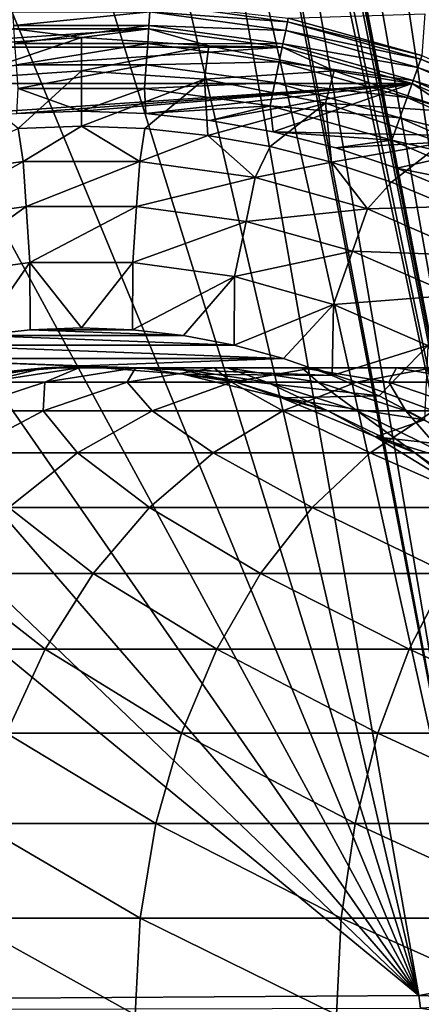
# Model space of a CAD drawing. Header units: metres. Extents: x -42 to 163, y -93 to 90.
# Tile 133 of 232: x 52.19 to 57.46, y 0.14 to 13.04. Entities that reach past the tile are written whole.
import ezdxf

# ---------------------------------------------------------------- set-up
doc = ezdxf.new("R2010")
doc.units = ezdxf.units.M
doc.layers.add('solid_500770_SW0001', color=7, linetype='CONTINUOUS')

msp = doc.modelspace()

# ---------------------------------------------------------------- linework, layer by layer
at = {"layer": 'solid_500770_SW0001'}
for points in [[(17.289604, 8.601025, -10.93483), (51.633614, 43.195736, -10.820309), (52.761234, 42.068115, -11.71446)], [(17.407101, 7.765466, -11.334336), (17.289604, 8.601025, -10.93483), (52.761234, 42.068115, -11.71446)], [(17.530239, 6.890604, -11.696574), (17.407101, 7.765466, -11.334336), (52.761234, 42.068115, -11.71446)], [(17.658554, 5.979508, -12.018311), (17.530239, 6.890604, -11.696574), (52.761234, 42.068115, -11.71446)], [(17.658554, 5.979508, -12.018311), (52.761234, 42.068115, -11.71446), (53.966671, 40.862679, -12.375134)], [(17.791288, 5.035339, -12.296562), (17.658554, 5.979508, -12.018311), (53.966671, 40.862679, -12.375134)], [(17.928144, 4.063588, -12.528321), (17.791288, 5.035339, -12.296562), (53.966671, 40.862679, -12.375134)], [(17.928144, 4.063588, -12.528321), (53.966671, 40.862679, -12.375134), (55.225922, 39.603424, -12.789154)], [(18.06818, 3.068676, -12.711246), (17.928144, 4.063588, -12.528321), (55.225922, 39.603424, -12.789154)], [(18.210609, 2.056142, -12.843354), (18.06818, 3.068676, -12.711246), (55.225922, 39.603424, -12.789154)], [(18.210609, 2.056142, -12.843354), (55.225922, 39.603424, -12.789154), (56.513908, 38.315437, -12.948244)], [(18.355236, 1.032258, -12.923227), (18.210609, 2.056142, -12.843354), (56.513908, 38.315437, -12.948244)], [(51.630558, 33.130558, -12.95), (18.355236, 1.032258, -12.923227), (56.513908, 38.315437, -12.948244)], [(53.548096, 32.291439, 12.832207), (54.051964, 27.034975, 12.881921), (59.185211, 0.561601, 12.826481)], [(54.49062, 31.879005, 12.686459), (53.548096, 32.291439, 12.832207), (59.185211, 0.561601, 12.826481)], [(54.49062, 31.879005, 12.686459), (59.185211, 0.561601, 12.826481), (60.053341, 0.714649, 12.672635)], [(54.586388, 31.837132, 12.668314), (54.49062, 31.879005, 12.686459), (60.053341, 0.714649, 12.672635)], [(54.586388, 31.837132, 12.668314), (60.053341, 0.714649, 12.672635), (60.908936, 0.86549, 12.458281)], [(55.416317, 31.473764, 12.484596), (54.586388, 31.837132, 12.668314), (60.908936, 0.86549, 12.458281)], [(56.31953, 31.078623, 12.228769), (55.416317, 31.473764, 12.484596), (60.908936, 0.86549, 12.458281)], [(56.31953, 31.078623, 12.228769), (60.908936, 0.86549, 12.458281), (61.74791, 1.013404, 12.184441)], [(57.195465, 30.695314, 11.921589), (56.31953, 31.078623, 12.228769), (61.74791, 1.013404, 12.184441)], [(57.195465, 30.695314, 11.921589), (61.74791, 1.013404, 12.184441), (62.566254, 1.157683, 11.852423)], [(57.523148, 30.551886, 11.790819), (57.195465, 30.695314, 11.921589), (62.566254, 1.157683, 11.852423)], [(54.051964, 27.034975, 12.881921), (54.246582, 26.101309, 12.878846), (59.185211, 0.561601, 12.826481)], [(54.246582, 26.101309, 12.878846), (54.38517, 25.144777, 12.881929), (59.185211, 0.561601, 12.826481)], [(54.38517, 25.144777, 12.881929), (54.446808, 24.47237, 12.887577), (59.185211, 0.561601, 12.826481)], [(54.446808, 24.47237, 12.887577), (54.483219, 23.249426, 12.903751), (59.185211, 0.561601, 12.826481)], [(54.483219, 23.249426, 12.903751), (54.473408, 22.840221, 12.910337), (59.185211, 0.561601, 12.826481)], [(54.473408, 22.840221, 12.910337), (54.350166, 21.407583, 12.934046), (58.308693, 0.407069, 12.919084)], [(54.473408, 22.840221, 12.910337), (58.308693, 0.407069, 12.919084), (59.185211, 0.561601, 12.826481)], [(54.350166, 21.407583, 12.934046), (54.325138, 21.23159, 12.93667), (58.308693, 0.407069, 12.919084)], [(54.325138, 21.23159, 12.93667), (54.003281, 19.674183, 12.95), (58.308693, 0.407069, 12.919084)], [(53.27861, 18.107286, 12.95), (57.427971, 0.25179, 12.95), (54.003281, 19.674183, 12.95)], [(54.003281, 19.674183, 12.95), (57.427971, 0.25179, 12.95), (58.308693, 0.407069, 12.919084)], [(52.331524, 16.644592, 12.95), (57.427971, 0.25179, 12.95), (53.27861, 18.107286, 12.95)], [(51.182457, 15.326453, 12.95), (57.427971, 0.25179, 12.95), (52.331524, 16.644592, 12.95)], [(49.860359, 14.186941, 12.95), (57.427971, 0.25179, 12.95), (51.182457, 15.326453, 12.95)], [(48.389774, 13.246409, 12.95), (57.427971, 0.25179, 12.95), (49.860359, 14.186941, 12.95)], [(46.799461, 12.523625, 12.95), (57.427971, 0.25179, 12.95), (48.389774, 13.246409, 12.95)], [(53.89896, 13.142351, -31.684608), (53.906952, 13.259172, -31.37738), (55.70396, 13.012179, -31.37738)], [(55.70396, 13.012179, -31.37738), (53.906952, 13.259172, -31.37738), (55.713593, 13.058523, -31.052349)], [(52.113407, 12.961555, -31.958946), (52.10104, 13.142351, -31.684608), (53.89896, 13.142351, -31.684608)], [(53.886593, 12.961555, -31.958946), (52.113407, 12.961555, -31.958946), (53.89896, 13.142351, -31.684608)], [(53.886593, 12.961555, -31.958946), (53.89896, 13.142351, -31.684608), (55.680138, 12.897534, -31.684608)], [(55.680138, 12.897534, -31.684608), (53.89896, 13.142351, -31.684608), (55.70396, 13.012179, -31.37738)], [(55.70396, 13.012179, -31.37738), (55.713593, 13.058523, -31.052349), (57.466454, 12.567395, -31.052349)], [(57.466454, 12.567395, -31.052349), (55.713593, 13.058523, -31.052349), (57.504196, 13.113924, -15.921082)], [(53.883736, 12.919806, -32.5), (52.116264, 12.919806, -32.5), (50.365124, 12.679104, -32.5)], [(55.634876, 12.679104, -32.5), (53.883736, 12.919806, -32.5), (50.365124, 12.679104, -32.5)], [(53, 12.804332, -36.313866), (51.328701, 12.694789, -36.313866), (52.116264, 12.919806, -32.5)], [(52.129555, 12.725472, -32.18721), (52.113407, 12.961555, -31.958946), (53.886593, 12.961555, -31.958946)], [(53, 12.804332, -36.313866), (52.116264, 12.919806, -32.5), (53.883736, 12.919806, -32.5)], [(53.870445, 12.725472, -32.18721), (52.129555, 12.725472, -32.18721), (53.886593, 12.961555, -31.958946)], [(54.671299, 12.694789, -36.313866), (53, 12.804332, -36.313866), (53.883736, 12.919806, -32.5)], [(53.870445, 12.725472, -32.18721), (53.886593, 12.961555, -31.958946), (55.643269, 12.720106, -31.958946)], [(54.671299, 12.694789, -36.313866), (53.883736, 12.919806, -32.5), (55.634876, 12.679104, -32.5)], [(55.643269, 12.720106, -31.958946), (53.886593, 12.961555, -31.958946), (55.680138, 12.897534, -31.684608)], [(55.680138, 12.897534, -31.684608), (55.70396, 13.012179, -31.37738), (57.450603, 12.522794, -31.37738)], [(57.450603, 12.522794, -31.37738), (55.70396, 13.012179, -31.37738), (57.466454, 12.567395, -31.052349)], [(51.38578, 12.261212, -40.113068), (51.328701, 12.694789, -36.313866), (53, 12.804332, -36.313866)], [(53, 12.367014, -40.113068), (51.38578, 12.261212, -40.113068), (53, 12.804332, -36.313866)], [(53, 12.367014, -40.113068), (53, 12.804332, -36.313866), (54.671299, 12.694789, -36.313866)], [(55.643269, 12.720106, -31.958946), (55.680138, 12.897534, -31.684608), (57.411388, 12.41246, -31.684608)], [(57.411388, 12.41246, -31.684608), (55.680138, 12.897534, -31.684608), (57.450603, 12.522794, -31.37738)], [(55.634876, 12.679104, -32.5), (50.365124, 12.679104, -32.5), (48.663422, 12.20231, -32.5)], [(57.336578, 12.20231, -32.5), (55.634876, 12.679104, -32.5), (48.663422, 12.20231, -32.5)], [(52.148708, 12.445445, -32.358437), (52.129555, 12.725472, -32.18721), (53.870445, 12.725472, -32.18721)], [(53.851292, 12.445445, -32.358437), (52.148708, 12.445445, -32.358437), (53.870445, 12.725472, -32.18721)], [(54.61422, 12.261212, -40.113068), (53, 12.367014, -40.113068), (54.671299, 12.694789, -36.313866)], [(53.851292, 12.445445, -32.358437), (53.870445, 12.725472, -32.18721), (55.595123, 12.488421, -32.18721)], [(55.595123, 12.488421, -32.18721), (53.870445, 12.725472, -32.18721), (55.643269, 12.720106, -31.958946)], [(54.61422, 12.261212, -40.113068), (54.671299, 12.694789, -36.313866), (56.314007, 12.368035, -36.313866)], [(56.314007, 12.368035, -36.313866), (54.671299, 12.694789, -36.313866), (55.634876, 12.679104, -32.5)], [(55.595123, 12.488421, -32.18721), (55.643269, 12.720106, -31.958946), (57.350704, 12.241706, -31.958946)], [(56.314007, 12.368035, -36.313866), (55.634876, 12.679104, -32.5), (57.336578, 12.20231, -32.5)], [(57.350704, 12.241706, -31.958946), (55.643269, 12.720106, -31.958946), (57.411388, 12.41246, -31.684608)], [(45.122478, 12.033878, 12.95), (57.427971, 0.25179, 12.95), (46.799461, 12.523625, 12.95)], [(57.411388, 12.41246, -31.684608), (57.450603, 12.522794, -31.37738), (59.114334, 11.800133, -31.37738)], [(57.450603, 12.522794, -31.37738), (57.466454, 12.567395, -31.052349), (59.136112, 11.842159, -31.052349)], [(59.114334, 11.800133, -31.37738), (57.450603, 12.522794, -31.37738), (59.136112, 11.842159, -31.052349)], [(53.851292, 12.445445, -32.358437), (52.169949, 12.134926, -32.464394), (52.148708, 12.445445, -32.358437)], [(53.851292, 12.445445, -32.358437), (53.830051, 12.134926, -32.464394), (52.169949, 12.134926, -32.464394)], [(55.538017, 12.21361, -32.358437), (53.830051, 12.134926, -32.464394), (53.851292, 12.445445, -32.358437)], [(55.538017, 12.21361, -32.358437), (53.851292, 12.445445, -32.358437), (55.595123, 12.488421, -32.18721)], [(55.538017, 12.21361, -32.358437), (55.595123, 12.488421, -32.18721), (57.271458, 12.018734, -32.18721)], [(57.271458, 12.018734, -32.18721), (55.595123, 12.488421, -32.18721), (57.350704, 12.241706, -31.958946)], [(57.350704, 12.241706, -31.958946), (57.411388, 12.41246, -31.684608), (59.060463, 11.696166, -31.684608)], [(59.060463, 11.696166, -31.684608), (57.411388, 12.41246, -31.684608), (59.114334, 11.800133, -31.37738)], [(52.169506, 11.61181, -43.864006), (51.38578, 12.261212, -40.113068), (53, 12.367014, -40.113068)], [(53, 11.641471, -43.864006), (52.169506, 11.61181, -43.864006), (53, 12.367014, -40.113068)], [(53, 11.641471, -43.864006), (53, 12.367014, -40.113068), (54.61422, 12.261212, -40.113068)], [(53.830494, 11.61181, -43.864006), (53, 11.641471, -43.864006), (54.61422, 12.261212, -40.113068)], [(54.656754, 11.522978, -43.864006), (53.830494, 11.61181, -43.864006), (54.61422, 12.261212, -40.113068)], [(56.200817, 11.945618, -40.113068), (54.61422, 12.261212, -40.113068), (56.314007, 12.368035, -36.313866)], [(54.656754, 11.522978, -43.864006), (54.61422, 12.261212, -40.113068), (56.200817, 11.945618, -40.113068)], [(56.200817, 11.945618, -40.113068), (56.314007, 12.368035, -36.313866), (57.900005, 11.82966, -36.313866)], [(57.900005, 11.82966, -36.313866), (56.314007, 12.368035, -36.313866), (57.336578, 12.20231, -32.5)], [(57.336578, 12.20231, -32.5), (47.041908, 11.497971, -32.5), (52.155312, 11.80822, -32.5)], [(57.336578, 12.20231, -32.5), (48.663422, 12.20231, -32.5), (47.041908, 11.497971, -32.5)], [(57.336578, 12.20231, -32.5), (52.155312, 11.80822, -32.5), (53, 11.838403, -32.5)], [(52.169949, 12.134926, -32.464394), (53, 11.838403, -32.5), (52.155312, 11.80822, -32.5)], [(52.169949, 12.134926, -32.464394), (53.830051, 12.134926, -32.464394), (53, 11.838403, -32.5)], [(57.336578, 12.20231, -32.5), (53, 11.838403, -32.5), (53.844688, 11.80822, -32.5)], [(53.830051, 12.134926, -32.464394), (53.844688, 11.80822, -32.5), (53, 11.838403, -32.5)], [(55.538017, 12.21361, -32.358437), (55.474693, 11.908875, -32.464394), (53.830051, 12.134926, -32.464394)], [(53.830051, 12.134926, -32.464394), (55.474693, 11.908875, -32.464394), (53.844688, 11.80822, -32.5)], [(57.336578, 12.20231, -32.5), (53.844688, 11.80822, -32.5), (54.684811, 11.71788, -32.5)], [(57.336578, 12.20231, -32.5), (54.684811, 11.71788, -32.5), (55.516312, 11.56787, -32.5)], [(57.177464, 11.754258, -32.358437), (55.474693, 11.908875, -32.464394), (55.538017, 12.21361, -32.358437)], [(58.958092, 11.497971, -32.5), (57.336578, 12.20231, -32.5), (55.516312, 11.56787, -32.5)], [(57.177464, 11.754258, -32.358437), (55.538017, 12.21361, -32.358437), (57.271458, 12.018734, -32.18721)], [(57.271458, 12.018734, -32.18721), (57.350704, 12.241706, -31.958946), (58.977093, 11.535265, -31.958946)], [(57.900005, 11.82966, -36.313866), (57.336578, 12.20231, -32.5), (58.958092, 11.497971, -32.5)], [(58.977093, 11.535265, -31.958946), (57.350704, 12.241706, -31.958946), (59.060463, 11.696166, -31.684608)], [(43.392597, 11.787224, 12.95), (57.427971, 0.25179, 12.95), (45.122478, 12.033878, 12.95)], [(57.177464, 11.754258, -32.358437), (57.271458, 12.018734, -32.18721), (58.868225, 11.325161, -32.18721)], [(58.868225, 11.325161, -32.18721), (57.271458, 12.018734, -32.18721), (58.977093, 11.535265, -31.958946)], [(55.474693, 11.908875, -32.464394), (54.684811, 11.71788, -32.5), (53.844688, 11.80822, -32.5)], [(55.474571, 11.375427, -43.864006), (54.656754, 11.522978, -43.864006), (56.200817, 11.945618, -40.113068)], [(55.474693, 11.908875, -32.464394), (55.516312, 11.56787, -32.5), (54.684811, 11.71788, -32.5)], [(56.279781, 11.169909, -43.864006), (55.474571, 11.375427, -43.864006), (56.200817, 11.945618, -40.113068)], [(55.474693, 11.908875, -32.464394), (57.073235, 11.460985, -32.464394), (55.516312, 11.56787, -32.5)], [(57.177464, 11.754258, -32.358437), (57.073235, 11.460985, -32.464394), (55.474693, 11.908875, -32.464394)], [(57.732651, 11.425631, -40.113068), (56.200817, 11.945618, -40.113068), (57.900005, 11.82966, -36.313866)], [(56.279781, 11.169909, -43.864006), (56.200817, 11.945618, -40.113068), (57.732651, 11.425631, -40.113068)], [(43.392597, 11.787224, 12.95), (18.5, 0, 12.95), (57.427971, 0.25179, 12.95)], [(58.739094, 11.075948, -32.358437), (57.073235, 11.460985, -32.464394), (57.177464, 11.754258, -32.358437)], [(58.739094, 11.075948, -32.358437), (57.177464, 11.754258, -32.358437), (58.868225, 11.325161, -32.18721)], [(52.235191, 11.181086, -45.366108), (52.169506, 11.61181, -43.864006), (53, 11.641471, -43.864006)], [(53.764809, 11.181086, -45.366108), (52.235191, 11.181086, -45.366108), (53, 11.641471, -43.864006)], [(53.764809, 11.181086, -45.366108), (53, 11.641471, -43.864006), (53.830494, 11.61181, -43.864006)], [(52.235191, 11.181086, -45.366108), (50.719826, 10.972803, -45.366108), (52.169506, 11.61181, -43.864006)], [(53.764809, 11.181086, -45.366108), (53.830494, 11.61181, -43.864006), (54.656754, 11.522978, -43.864006)], [(55.280174, 10.972803, -45.366108), (53.764809, 11.181086, -45.366108), (54.656754, 11.522978, -43.864006)], [(55.280174, 10.972803, -45.366108), (54.656754, 11.522978, -43.864006), (55.474571, 11.375427, -43.864006)], [(57.073235, 11.460985, -32.464394), (56.335163, 11.358892, -32.5), (55.516312, 11.56787, -32.5)], [(58.958092, 11.497971, -32.5), (55.516312, 11.56787, -32.5), (56.335163, 11.358892, -32.5)], [(58.958092, 11.497971, -32.5), (56.335163, 11.358892, -32.5), (57.137222, 11.091938, -32.5)], [(58.958092, 11.497971, -32.5), (57.137222, 11.091938, -32.5), (57.917934, 10.768534, -32.5)], [(55.280174, 10.972803, -45.366108), (55.474571, 11.375427, -43.864006), (56.279781, 11.169909, -43.864006)], [(57.068275, 10.907473, -43.864006), (56.279781, 11.169909, -43.864006), (57.732651, 11.425631, -40.113068)], [(57.073235, 11.460985, -32.464394), (57.137222, 11.091938, -32.5), (56.335163, 11.358892, -32.5)], [(57.83604, 10.589455, -43.864006), (57.068275, 10.907473, -43.864006), (57.732651, 11.425631, -40.113068)], [(57.073235, 11.460985, -32.464394), (58.595901, 10.799598, -32.464394), (57.137222, 11.091938, -32.5)], [(58.739094, 11.075948, -32.358437), (58.595901, 10.799598, -32.464394), (57.073235, 11.460985, -32.464394)], [(50.839916, 10.394887, -46.819103), (50.719826, 10.972803, -45.366108), (52.235191, 11.181086, -45.366108)], [(52.275475, 10.592199, -46.819103), (50.839916, 10.394887, -46.819103), (52.235191, 11.181086, -45.366108)], [(52.275475, 10.592199, -46.819103), (52.235191, 11.181086, -45.366108), (53.764809, 11.181086, -45.366108)], [(53.724525, 10.592199, -46.819103), (52.275475, 10.592199, -46.819103), (53.764809, 11.181086, -45.366108)], [(53.724525, 10.592199, -46.819103), (53.764809, 11.181086, -45.366108), (55.280174, 10.972803, -45.366108)], [(56.753067, 10.560118, -45.366108), (55.280174, 10.972803, -45.366108), (56.279781, 11.169909, -43.864006)], [(56.753067, 10.560118, -45.366108), (56.279781, 11.169909, -43.864006), (57.068275, 10.907473, -43.864006)], [(55.160084, 10.394887, -46.819103), (53.724525, 10.592199, -46.819103), (55.280174, 10.972803, -45.366108)], [(55.160084, 10.394887, -46.819103), (55.280174, 10.972803, -45.366108), (56.753067, 10.560118, -45.366108)], [(58.595901, 10.799598, -32.464394), (57.917934, 10.768534, -32.5), (57.137222, 11.091938, -32.5)], [(56.753067, 10.560118, -45.366108), (57.068275, 10.907473, -43.864006), (57.83604, 10.589455, -43.864006)], [(50.990219, 9.671594, -48.202522), (50.839916, 10.394887, -46.819103), (52.275475, 10.592199, -46.819103)], [(52.325886, 9.855177, -48.202522), (50.990219, 9.671594, -48.202522), (52.275475, 10.592199, -46.819103)], [(52.325886, 9.855177, -48.202522), (52.275475, 10.592199, -46.819103), (53.724525, 10.592199, -46.819103)], [(53.674114, 9.855177, -48.202522), (52.325886, 9.855177, -48.202522), (53.724525, 10.592199, -46.819103)], [(53.674114, 9.855177, -48.202522), (53.724525, 10.592199, -46.819103), (55.160084, 10.394887, -46.819103)], [(58.156048, 9.950718, -45.366108), (56.753067, 10.560118, -45.366108), (57.83604, 10.589455, -43.864006)], [(56.555401, 10.003937, -46.819103), (55.160084, 10.394887, -46.819103), (56.753067, 10.560118, -45.366108)], [(56.555401, 10.003937, -46.819103), (56.753067, 10.560118, -45.366108), (58.156048, 9.950718, -45.366108)], [(55.009781, 9.671594, -48.202522), (53.674114, 9.855177, -48.202522), (55.160084, 10.394887, -46.819103)], [(55.009781, 9.671594, -48.202522), (55.160084, 10.394887, -46.819103), (56.555401, 10.003937, -46.819103)], [(56.30801, 9.307847, -48.202522), (55.009781, 9.671594, -48.202522), (56.555401, 10.003937, -46.819103)], [(56.30801, 9.307847, -48.202522), (56.555401, 10.003937, -46.819103), (57.884487, 9.426633, -46.819103)], [(57.884487, 9.426633, -46.819103), (56.555401, 10.003937, -46.819103), (58.156048, 9.950718, -45.366108)], [(52.325886, 9.855177, -48.202522), (51.658577, 8.899443, -49.5), (50.990219, 9.671594, -48.202522)], [(52.325886, 9.855177, -48.202522), (52.327408, 8.974826, -49.5), (51.658577, 8.899443, -49.5)], [(52.325886, 9.855177, -48.202522), (53, 9, -49.5), (52.327408, 8.974826, -49.5)], [(53.674114, 9.855177, -48.202522), (53, 9, -49.5), (52.325886, 9.855177, -48.202522)], [(53.674114, 9.855177, -48.202522), (53.672592, 8.974826, -49.5), (53, 9, -49.5)], [(55.009781, 9.671594, -48.202522), (53.672592, 8.974826, -49.5), (53.674114, 9.855177, -48.202522)], [(55.009781, 9.671594, -48.202522), (54.341423, 8.899443, -49.5), (53.672592, 8.974826, -49.5)], [(55.009781, 9.671594, -48.202522), (55.002644, 8.774357, -49.5), (54.341423, 8.899443, -49.5)], [(56.30801, 9.307847, -48.202522), (55.002644, 8.774357, -49.5), (55.009781, 9.671594, -48.202522)], [(57.544617, 8.770713, -48.202522), (56.30801, 9.307847, -48.202522), (57.884487, 9.426633, -46.819103)], [(56.30801, 9.307847, -48.202522), (55.652599, 8.600214, -49.5), (55.002644, 8.774357, -49.5)], [(56.30801, 9.307847, -48.202522), (56.288288, 8.377765, -49.5), (55.652599, 8.600214, -49.5)], [(57.544617, 8.770713, -48.202522), (56.288288, 8.377765, -49.5), (56.30801, 9.307847, -48.202522)], [(51.658577, 8.899443, -49.5), (52.327408, 8.974826, -49.5), (54.341423, 8.899443, -49.5)], [(52.327408, 8.974826, -49.5), (53, 9, -49.5), (53.672592, 8.974826, -49.5)], [(52.327408, 8.974826, -49.5), (53.672592, 8.974826, -49.5), (54.341423, 8.899443, -49.5)], [(50.347401, 8.600214, -49.5), (50.997356, 8.774357, -49.5), (55.652599, 8.600214, -49.5)], [(50.997356, 8.774357, -49.5), (51.658577, 8.899443, -49.5), (55.002644, 8.774357, -49.5)], [(50.997356, 8.774357, -49.5), (55.002644, 8.774357, -49.5), (55.652599, 8.600214, -49.5)], [(51.658577, 8.899443, -49.5), (54.341423, 8.899443, -49.5), (55.002644, 8.774357, -49.5)], [(57.544617, 8.770713, -48.202522), (56.905048, 8.108659, -49.5), (56.288288, 8.377765, -49.5)], [(57.544617, 8.770713, -48.202522), (57.499847, 7.794301, -49.5), (56.905048, 8.108659, -49.5)], [(53, 8.499987, -49.5), (50.347401, 8.600214, -49.5), (53.000034, 8.50089, -49.5)], [(53, 8.499987, -49.5), (51.670403, 8.395359, -49.5), (50.347401, 8.600214, -49.5)], [(53.000034, 8.50089, -49.5), (50.347401, 8.600214, -49.5), (55.652599, 8.600214, -49.5)], [(55.652599, 8.600214, -49.5), (56.288288, 8.377765, -49.5), (53.000034, 8.50089, -49.5)], [(52.515244, 8.476233, -57.27327), (51.266396, 8.286887, -57.409168), (51.670307, 8.39535, -54.5)], [(51.73864, 8.286887, -60.287037), (51.266396, 8.286887, -57.409168), (52.515244, 8.476233, -57.27327)], [(53, 8.5, -54.5), (51.670307, 8.39535, -54.5), (53, 8.499987, -49.5)], [(52.515244, 8.476233, -57.27327), (51.670307, 8.39535, -54.5), (53, 8.5, -54.5)], [(51.670307, 8.39535, -54.5), (51.670403, 8.395359, -49.5), (53, 8.499987, -49.5)], [(52.965427, 8.476233, -60.016697), (51.73864, 8.286887, -60.287037), (52.515244, 8.476233, -57.27327)], [(52.519749, 8.286887, -63.09684), (51.73864, 8.286887, -60.287037), (52.965427, 8.476233, -60.016697)], [(53.778202, 8.476233, -57.135834), (52.515244, 8.476233, -57.27327), (53, 8.5, -54.5)], [(52.965427, 8.476233, -60.016697), (52.515244, 8.476233, -57.27327), (53.778202, 8.476233, -57.135834)], [(53.710049, 8.476233, -62.695244), (52.519749, 8.286887, -63.09684), (52.965427, 8.476233, -60.016697)], [(53.600536, 8.286887, -65.805534), (52.519749, 8.286887, -63.09684), (53.710049, 8.476233, -62.695244)], [(54.206074, 8.476233, -59.743305), (52.965427, 8.476233, -60.016697), (53.778202, 8.476233, -57.135834)], [(53.710049, 8.476233, -62.695244), (52.965427, 8.476233, -60.016697), (54.206074, 8.476233, -59.743305)], [(53.000034, 8.50089, -49.5), (56.288288, 8.377765, -49.5), (53, 8.499987, -49.5)], [(53, 8.5, -54.5), (53, 8.499987, -49.5), (54.329597, 8.395359, -49.5)], [(54.329693, 8.39535, -54.5), (53, 8.5, -54.5), (54.329597, 8.395359, -49.5)], [(53.778202, 8.476233, -57.135834), (53, 8.5, -54.5), (54.329693, 8.39535, -54.5)], [(54.329597, 8.395359, -49.5), (53, 8.499987, -49.5), (56.288288, 8.377765, -49.5)], [(54.740349, 8.476233, -65.277405), (53.600536, 8.286887, -65.805534), (53.710049, 8.476233, -62.695244)], [(54.968296, 8.286887, -68.381264), (53.600536, 8.286887, -65.805534), (54.740349, 8.476233, -65.277405)], [(54.913792, 8.476233, -62.289108), (53.710049, 8.476233, -62.695244), (54.206074, 8.476233, -59.743305)], [(54.740349, 8.476233, -65.277405), (53.710049, 8.476233, -62.695244), (54.913792, 8.476233, -62.289108)], [(55.02705, 8.286887, -56.999931), (53.778202, 8.476233, -57.135834), (54.329693, 8.39535, -54.5)], [(54.206074, 8.476233, -59.743305), (53.778202, 8.476233, -57.135834), (55.02705, 8.286887, -56.999931)], [(55.432861, 8.286887, -59.472965), (54.206074, 8.476233, -59.743305), (55.02705, 8.286887, -56.999931)], [(54.913792, 8.476233, -62.289108), (54.206074, 8.476233, -59.743305), (55.432861, 8.286887, -59.472965)], [(54.329597, 8.395359, -49.5), (56.288288, 8.377765, -49.5), (56.905048, 8.108659, -49.5)], [(55.626644, 8.083981, -49.5), (54.329597, 8.395359, -49.5), (56.905048, 8.108659, -49.5)], [(54.329693, 8.39535, -54.5), (54.329597, 8.395359, -49.5), (55.626644, 8.083981, -49.5)], [(55.626644, 8.083981, -54.5), (54.329693, 8.39535, -54.5), (55.626644, 8.083981, -49.5)], [(55.02705, 8.286887, -56.999931), (54.329693, 8.39535, -54.5), (55.626644, 8.083981, -54.5)], [(55.893036, 8.476233, -64.743301), (54.740349, 8.476233, -65.277405), (54.913792, 8.476233, -62.289108)], [(56.044212, 8.476233, -67.732803), (54.740349, 8.476233, -65.277405), (55.893036, 8.476233, -64.743301)], [(56.044212, 8.476233, -67.732803), (54.968296, 8.286887, -68.381264), (54.740349, 8.476233, -65.277405)], [(56.104092, 8.286887, -61.887512), (54.913792, 8.476233, -62.289108), (55.432861, 8.286887, -59.472965)], [(55.893036, 8.476233, -64.743301), (54.913792, 8.476233, -62.289108), (56.104092, 8.286887, -61.887512)], [(56.606937, 8.286887, -70.793732), (54.968296, 8.286887, -68.381264), (56.044212, 8.476233, -67.732803)], [(57.032845, 8.286887, -64.215172), (55.893036, 8.476233, -64.743301), (56.104092, 8.286887, -61.887512)], [(57.132282, 8.476233, -67.077026), (55.893036, 8.476233, -64.743301), (57.032845, 8.286887, -64.215172)], [(57.132282, 8.476233, -67.077026), (56.044212, 8.476233, -67.732803), (55.893036, 8.476233, -64.743301)], [(57.606304, 8.476233, -70.032578), (56.044212, 8.476233, -67.732803), (57.132282, 8.476233, -67.077026)], [(57.606304, 8.476233, -70.032578), (56.606937, 8.286887, -70.793732), (56.044212, 8.476233, -67.732803)], [(58.497185, 8.286887, -73.014565), (56.606937, 8.286887, -70.793732), (57.606304, 8.476233, -70.032578)], [(58.208199, 8.286887, -66.428566), (57.132282, 8.476233, -67.077026), (57.032845, 8.286887, -64.215172)], [(58.616962, 8.476233, -69.262825), (57.132282, 8.476233, -67.077026), (58.208199, 8.286887, -66.428566)], [(58.616962, 8.476233, -69.262825), (57.606304, 8.476233, -70.032578), (57.132282, 8.476233, -67.077026)], [(52.519749, 8.286887, -63.09684), (51.369484, 7.912427, -63.484932), (51.73864, 8.286887, -60.287037)], [(52.499062, 7.912427, -66.31591), (51.369484, 7.912427, -63.484932), (52.519749, 8.286887, -63.09684)], [(53.600536, 8.286887, -65.805534), (52.499062, 7.912427, -66.31591), (52.519749, 8.286887, -63.09684)], [(53.928566, 7.912427, -69.007912), (52.499062, 7.912427, -66.31591), (53.600536, 8.286887, -65.805534)], [(54.968296, 8.286887, -68.381264), (53.928566, 7.912427, -69.007912), (53.600536, 8.286887, -65.805534)], [(55.641178, 7.912427, -71.529289), (53.928566, 7.912427, -69.007912), (54.968296, 8.286887, -68.381264)], [(56.606937, 8.286887, -70.793732), (55.641178, 7.912427, -71.529289), (54.968296, 8.286887, -68.381264)], [(56.233894, 7.912427, -56.868603), (55.02705, 8.286887, -56.999931), (55.626644, 8.083981, -54.5)], [(55.432861, 8.286887, -59.472965), (55.02705, 8.286887, -56.999931), (56.233894, 7.912427, -56.868603)], [(56.618389, 7.912427, -59.21172), (55.432861, 8.286887, -59.472965), (56.233894, 7.912427, -56.868603)], [(56.104092, 8.286887, -61.887512), (55.432861, 8.286887, -59.472965), (56.618389, 7.912427, -59.21172)], [(57.61676, 7.912427, -73.850372), (55.641178, 7.912427, -71.529289), (56.606937, 8.286887, -70.793732)], [(57.254356, 7.912427, -61.49942), (56.104092, 8.286887, -61.887512), (56.618389, 7.912427, -59.21172)], [(57.032845, 8.286887, -64.215172), (56.104092, 8.286887, -61.887512), (57.254356, 7.912427, -61.49942)], [(58.497185, 8.286887, -73.014565), (57.61676, 7.912427, -73.850372), (56.606937, 8.286887, -70.793732)], [(58.134319, 7.912427, -63.7048), (57.032845, 8.286887, -64.215172), (57.254356, 7.912427, -61.49942)], [(58.208199, 8.286887, -66.428566), (57.032845, 8.286887, -64.215172), (58.134319, 7.912427, -63.7048)], [(55.626644, 8.083981, -49.5), (56.905048, 8.108659, -49.5), (57.499847, 7.794301, -49.5)], [(56.859001, 7.573505, -49.5), (55.626644, 8.083981, -49.5), (57.499847, 7.794301, -49.5)], [(55.626644, 8.083981, -54.5), (55.626644, 8.083981, -49.5), (56.859001, 7.573505, -49.5)], [(56.858921, 7.573555, -54.5), (55.626644, 8.083981, -54.5), (56.859001, 7.573505, -49.5)], [(56.233894, 7.912427, -56.868603), (55.626644, 8.083981, -54.5), (56.858921, 7.573555, -54.5)], [(52.499062, 7.912427, -66.31591), (51.460529, 7.361216, -66.797112), (51.369484, 7.912427, -63.484932)], [(52.94825, 7.361216, -69.598755), (51.460529, 7.361216, -66.797112), (52.499062, 7.912427, -66.31591)], [(53.928566, 7.912427, -69.007912), (52.94825, 7.361216, -69.598755), (52.499062, 7.912427, -66.31591)], [(54.73061, 7.361216, -72.222809), (52.94825, 7.361216, -69.598755), (53.928566, 7.912427, -69.007912)], [(55.641178, 7.912427, -71.529289), (54.73061, 7.361216, -72.222809), (53.928566, 7.912427, -69.007912)], [(56.786648, 7.361216, -74.638428), (54.73061, 7.361216, -72.222809), (55.641178, 7.912427, -71.529289)], [(57.61676, 7.912427, -73.850372), (56.786648, 7.361216, -74.638428), (55.641178, 7.912427, -71.529289)], [(57.37178, 7.361216, -56.744778), (56.233894, 7.912427, -56.868603), (56.858921, 7.573555, -54.5)], [(56.618389, 7.912427, -59.21172), (56.233894, 7.912427, -56.868603), (57.37178, 7.361216, -56.744778)], [(57.736172, 7.361216, -58.965401), (56.618389, 7.912427, -59.21172), (57.37178, 7.361216, -56.744778)], [(57.254356, 7.912427, -61.49942), (56.618389, 7.912427, -59.21172), (57.736172, 7.361216, -58.965401)], [(59.092178, 7.361216, -76.817184), (56.786648, 7.361216, -74.638428), (57.61676, 7.912427, -73.850372)], [(58.338894, 7.361216, -61.133507), (57.254356, 7.912427, -61.49942), (57.736172, 7.361216, -58.965401)], [(58.134319, 7.912427, -63.7048), (57.254356, 7.912427, -61.49942), (58.338894, 7.361216, -61.133507)], [(56.859001, 7.573505, -49.5), (57.499847, 7.794301, -49.5), (58.069733, 7.436244, -49.5)], [(56.858921, 7.573555, -54.5), (56.859001, 7.573505, -49.5), (57.996166, 6.876634, -49.5)], [(57.996174, 6.876645, -54.5), (56.858921, 7.573555, -54.5), (57.996166, 6.876634, -49.5)], [(57.37178, 7.361216, -56.744778), (56.858921, 7.573555, -54.5), (57.996174, 6.876645, -54.5)], [(56.859001, 7.573505, -49.5), (58.069733, 7.436244, -49.5), (58.611588, 7.036329, -49.5)], [(57.996166, 6.876634, -49.5), (56.859001, 7.573505, -49.5), (58.611588, 7.036329, -49.5)], [(52.94825, 7.361216, -69.598755), (52.049244, 6.645567, -70.140587), (51.460529, 7.361216, -66.797112)], [(53.895565, 6.645567, -72.85881), (52.049244, 6.645567, -70.140587), (52.94825, 7.361216, -69.598755)], [(54.73061, 7.361216, -72.222809), (53.895565, 6.645567, -72.85881), (52.94825, 7.361216, -69.598755)], [(56.025387, 6.645567, -75.361115), (53.895565, 6.645567, -72.85881), (54.73061, 7.361216, -72.222809)], [(56.786648, 7.361216, -74.638428), (56.025387, 6.645567, -75.361115), (54.73061, 7.361216, -72.222809)], [(58.413654, 6.645567, -77.618057), (56.025387, 6.645567, -75.361115), (56.786648, 7.361216, -74.638428)], [(59.092178, 7.361216, -76.817184), (58.413654, 6.645567, -77.618057), (56.786648, 7.361216, -74.638428)], [(58.415283, 6.645567, -56.631222), (57.37178, 7.361216, -56.744778), (57.996174, 6.876645, -54.5)], [(57.736172, 7.361216, -58.965401), (57.37178, 7.361216, -56.744778), (58.415283, 6.645567, -56.631222)], [(53.154701, 5.781468, -73.42308), (51.251633, 5.781468, -70.621307), (52.049244, 6.645567, -70.140587)], [(53.895565, 6.645567, -72.85881), (53.154701, 5.781468, -73.42308), (52.049244, 6.645567, -70.140587)], [(55.349983, 5.781468, -76.002289), (53.154701, 5.781468, -73.42308), (53.895565, 6.645567, -72.85881)], [(56.025387, 6.645567, -75.361115), (55.349983, 5.781468, -76.002289), (53.895565, 6.645567, -72.85881)], [(57.811657, 5.781468, -78.328606), (55.349983, 5.781468, -76.002289), (56.025387, 6.645567, -75.361115)], [(58.413654, 6.645567, -77.618057), (57.811657, 5.781468, -78.328606), (56.025387, 6.645567, -75.361115)], [(52.524567, 4.78822, -73.903008), (50.573235, 4.78822, -71.030182), (51.251633, 5.781468, -70.621307)], [(53.154701, 5.781468, -73.42308), (52.524567, 4.78822, -73.903008), (51.251633, 5.781468, -70.621307)], [(54.775528, 4.78822, -76.547638), (52.524567, 4.78822, -73.903008), (53.154701, 5.781468, -73.42308)], [(55.349983, 5.781468, -76.002289), (54.775528, 4.78822, -76.547638), (53.154701, 5.781468, -73.42308)], [(57.299633, 4.78822, -78.932953), (54.775528, 4.78822, -76.547638), (55.349983, 5.781468, -76.002289)], [(57.811657, 5.781468, -78.328606), (57.299633, 4.78822, -78.932953), (55.349983, 5.781468, -76.002289)], [(60.067204, 4.78822, -81.030914), (57.299633, 4.78822, -78.932953), (57.811657, 5.781468, -78.328606)], [(52.524567, 4.78822, -73.903008), (52.019241, 3.688012, -74.287888), (50.573235, 4.78822, -71.030182)], [(54.31485, 3.688012, -76.98497), (52.019241, 3.688012, -74.287888), (52.524567, 4.78822, -73.903008)], [(54.775528, 4.78822, -76.547638), (54.31485, 3.688012, -76.98497), (52.524567, 4.78822, -73.903008)], [(56.889023, 3.688012, -79.417603), (54.31485, 3.688012, -76.98497), (54.775528, 4.78822, -76.547638)], [(57.299633, 4.78822, -78.932953), (56.889023, 3.688012, -79.417603), (54.775528, 4.78822, -76.547638)], [(59.711491, 3.688012, -81.557175), (56.889023, 3.688012, -79.417603), (57.299633, 4.78822, -78.932953)], [(60.067204, 4.78822, -81.030914), (59.711491, 3.688012, -81.557175), (57.299633, 4.78822, -78.932953)], [(53.978241, 2.505419, -77.304527), (51.650005, 2.505419, -74.569107), (52.019241, 3.688012, -74.287888)], [(54.31485, 3.688012, -76.98497), (53.978241, 2.505419, -77.304527), (52.019241, 3.688012, -74.287888)], [(56.588997, 2.505419, -79.771729), (53.978241, 2.505419, -77.304527), (54.31485, 3.688012, -76.98497)], [(56.889023, 3.688012, -79.417603), (56.588997, 2.505419, -79.771729), (54.31485, 3.688012, -76.98497)], [(59.45158, 2.505419, -81.941711), (56.588997, 2.505419, -79.771729), (56.889023, 3.688012, -79.417603)], [(59.711491, 3.688012, -81.557175), (59.45158, 2.505419, -81.941711), (56.889023, 3.688012, -79.417603)], [(53.773216, 1.266859, -77.499153), (51.425114, 1.266859, -74.740395), (51.650005, 2.505419, -74.569107)], [(53.978241, 2.505419, -77.304527), (53.773216, 1.266859, -77.499153), (51.650005, 2.505419, -74.569107)], [(56.406261, 1.266859, -79.987419), (53.773216, 1.266859, -77.499153), (53.978241, 2.505419, -77.304527)], [(56.588997, 2.505419, -79.771729), (56.406261, 1.266859, -79.987419), (53.978241, 2.505419, -77.304527)], [(59.29327, 1.266859, -82.175919), (56.406261, 1.266859, -79.987419), (56.588997, 2.505419, -79.771729)], [(59.45158, 2.505419, -81.941711), (59.29327, 1.266859, -82.175919), (56.588997, 2.505419, -79.771729)], [(51.425114, 1.266859, -74.740395), (53.704365, 0, -77.564522), (51.349586, 0, -74.79792)], [(53.773216, 1.266859, -77.499153), (53.704365, 0, -77.564522), (51.425114, 1.266859, -74.740395)], [(53.773216, 1.266859, -77.499153), (56.344891, 0, -80.059853), (53.704365, 0, -77.564522)], [(56.406261, 1.266859, -79.987419), (56.344891, 0, -80.059853), (53.773216, 1.266859, -77.499153)], [(56.406261, 1.266859, -79.987419), (59.240105, 0, -82.254578), (56.344891, 0, -80.059853)], [(59.29327, 1.266859, -82.175919), (59.240105, 0, -82.254578), (56.406261, 1.266859, -79.987419)], [(58.308693, 0.407069, 12.919084), (57.427971, 0.25179, 12.95), (59.231544, 0.188223, 12.826108)], [(57.427971, 0.25179, 12.95), (18.5, 0, 12.95), (57.447533, 0.084565, 12.95)], [(57.427971, 0.25179, 12.95), (57.447533, 0.084565, 12.95), (59.231544, 0.188223, 12.826108)], [(59.231522, -0.188606, 12.826109), (59.231544, 0.188223, 12.826108), (57.447533, 0.084565, 12.95)]]:
    msp.add_3dface(points, dxfattribs=at)

doc.saveas('drawing.dxf')
